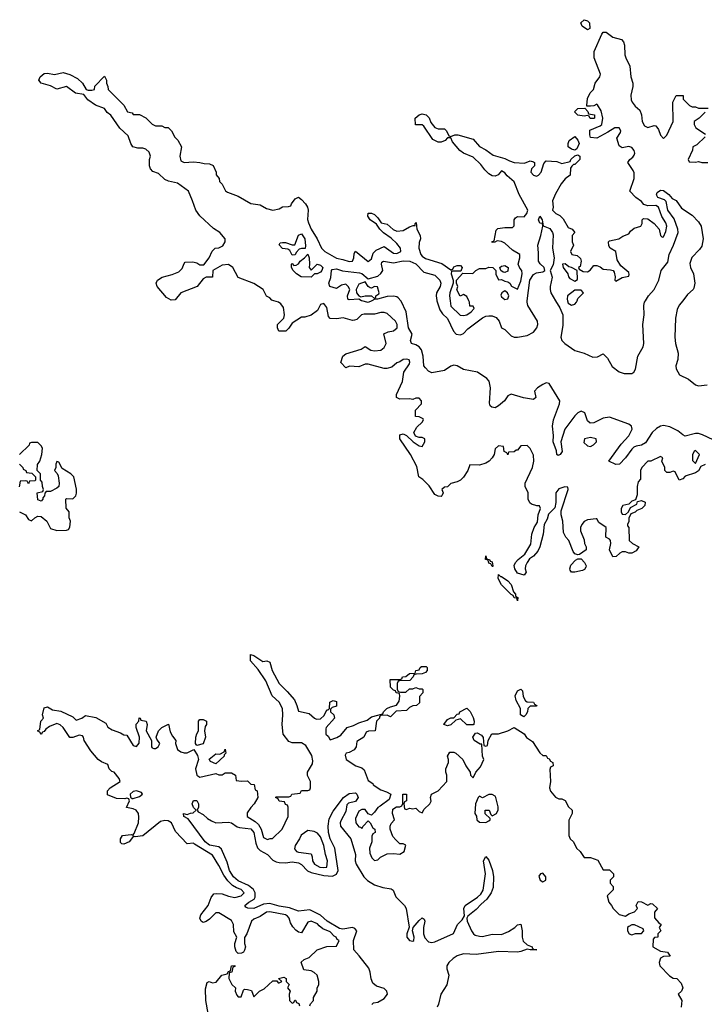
# Model space of a CAD drawing. Header units: inches. Extents: x 2601469 to 2753575, y 449403 to 582909.
# Tile 116 of 256: x 2672575 to 2676886, y 475567 to 481770. Entities that reach past the tile are written whole.
import ezdxf

# ---------------------------------------------------------------- set-up
doc = ezdxf.new("R2010")
doc.units = ezdxf.units.IN
doc.header["$MEASUREMENT"] = 0
doc.layers.add('C6477', color=7, linetype='Continuous')
doc.layers.add('C6478', color=7, linetype='Continuous')

msp = doc.modelspace()

# ---------------------------------------------------------------- linework, layer by layer
at = {"layer": 'C6477', "color": 4}
for points, elevation in [([(2676891, 478969), (2676864.7, 478955.3), (2676850, 478928.7), (2676830, 478915.3), (2676766, 478894), (2676750, 478878), (2676728.7, 478868.7), (2676702, 478922), (2676690, 478926), (2676670, 478918), (2676650, 478918), (2676643.1, 478923.1), (2676638, 478930), (2676638, 478950), (2676618, 478990), (2676626, 479010), (2676610, 479018), (2676550, 478988), (2676530, 478988), (2676492, 478950), (2676484.7, 478930), (2676483.6, 478876.4), (2676470, 478858), (2676462.8, 478830), (2676463.6, 478776.4), (2676454, 478746), (2676430, 478738), (2676410, 478718), (2676374, 478710), (2676362, 478690), (2676362, 478670), (2676370, 478654), (2676390, 478652), (2676408, 478670), (2676422, 478698), (2676462, 478718), (2676466, 478734), (2676490, 478742), (2676514, 478730), (2676512, 478710), (2676492, 478690), (2676461, 478679), (2676450, 478668), (2676423.6, 478656.4), (2676411.3, 478630), (2676411, 478609), (2676402, 478590), (2676402, 478582), (2676412, 478570), (2676414, 478490), (2676434, 478470), (2676474, 478450), (2676456.9, 478423.1), (2676430, 478408.7), (2676410, 478408.7), (2676390, 478418), (2676370, 478418), (2676354, 478410), (2676331.6, 478388.4), (2676310, 478386), (2676288.7, 478430), (2676298, 478470), (2676295.3, 478490), (2676290, 478498), (2676266, 478510), (2676268, 478570), (2676223.1, 478603.1), (2676210, 478626), (2676206, 478626), (2676150, 478619), (2676130, 478608.7), (2676116, 478590), (2676106.8, 478570), (2676106.8, 478550), (2676130, 478494), (2676131, 478471), (2676142, 478450), (2676142, 478430), (2676099.6, 478400.4), (2676090, 478398), (2676070, 478406), (2676060.4, 478420.4), (2676034, 478490), (2676014, 478510), (2676000.2, 478540.2), (2675995.1, 478610), (2675985.2, 478650), (2675984, 478676), (2676028, 478810), (2676026, 478826), (2676008, 478828), (2675970, 478814), (2675950.8, 478790), (2675951, 478729), (2675944, 478696), (2675905.2, 478654.8), (2675897.1, 478622.9), (2675878.8, 478590), (2675870.7, 478530), (2675850.6, 478450), (2675838, 478422), (2675810.4, 478389.6), (2675785.8, 478374.2), (2675770.8, 478350), (2675761, 478330), (2675758, 478310), (2675764.7, 478290), (2675752, 478270), (2675710, 478283.7), (2675692.7, 478310), (2675690, 478332), (2675697.2, 478350), (2675713.2, 478370), (2675756.6, 478403.4), (2675794.7, 478465.3), (2675799.3, 478530), (2675815.1, 478570), (2675835.5, 478604.5), (2675839.3, 478650), (2675854, 478690), (2675848, 478708), (2675832, 478708), (2675798, 478718), (2675787.3, 478727.3), (2675778, 478750), (2675778, 478790), (2675758, 478830), (2675758, 478850), (2675804, 478950), (2675813.2, 478990), (2675810, 479026), (2675790, 479068), (2675770, 479088), (2675730, 479086), (2675710, 479058), (2675702, 479058), (2675690, 479048.7), (2675654, 479046), (2675650, 479028.7), (2675642, 479042), (2675626, 479050), (2675622, 479082), (2675590, 479086), (2675570, 479066), (2675562, 479030), (2675551.3, 479010), (2675531.3, 478990), (2675510, 478977.2), (2675470, 478964), (2675410, 478966), (2675398, 478930), (2675370.9, 478889.1), (2675351.1, 478868.9), (2675330, 478858), (2675290, 478848), (2675270, 478828), (2675250, 478826), (2675234, 478810), (2675242, 478790), (2675234, 478770), (2675230, 478766), (2675210, 478768), (2675190, 478778), (2675153.2, 478833.2), (2675114, 478874), (2675088, 478890), (2675076, 478956), (2675035.3, 479030), (2674969.2, 479130), (2674970, 479154), (2674990, 479162), (2675011, 479151), (2675052, 479110), (2675090, 479084.7), (2675110, 479082), (2675126, 479110), (2675126, 479130), (2675110, 479138), (2675090, 479138), (2675067.3, 479147.3), (2675058, 479170), (2675076.4, 479203.6), (2675110, 479234), (2675118, 479250), (2675115.3, 479255.3), (2675090, 479268), (2675068, 479270), (2675068, 479310), (2675106, 479350), (2675106, 479370), (2675090, 479386), (2675070, 479386), (2675050, 479378), (2675030, 479382), (2674970, 479379), (2674948.7, 479390), (2674949, 479410), (2674986, 479490), (2674993.2, 479550), (2675030, 479602), (2675032.7, 479612.7), (2675028.4, 479628.4), (2675010, 479632.3), (2674990, 479628.7), (2674970, 479614), (2674950, 479608.7), (2674918, 479582), (2674887.1, 479572.9), (2674870, 479572.7), (2674770, 479600.9), (2674750, 479599.3), (2674710, 479584), (2674651.6, 479588.4), (2674630, 479578), (2674598, 479610), (2674610, 479651.3), (2674630, 479664.7), (2674724.7, 479695.3), (2674750, 479712), (2674787.3, 479687.3), (2674810, 479684), (2674850, 479687.7), (2674870, 479706), (2674882.7, 479730), (2674869.1, 479790.9), (2674896.5, 479803.5), (2674930, 479811), (2674952, 479830), (2674952, 479850), (2674941.2, 479870), (2674890, 479919.3), (2674870, 479926), (2674850, 479926), (2674810, 479914.5), (2674744.1, 479915.9), (2674728.4, 479911.6), (2674697.5, 479882.5), (2674683.5, 479876.5), (2674670, 479876), (2674612.1, 479892.1), (2674570, 479886), (2674530, 479888), (2674520.2, 479900.2), (2674510, 479958), (2674490, 479982), (2674470, 479975.3), (2674450, 479938), (2674411, 479909), (2674370, 479895.3), (2674350, 479895.3), (2674290, 479858), (2674270, 479826), (2674251.6, 479808.4), (2674208, 479808), (2674198, 479830), (2674198, 479850), (2674238, 479890), (2674242, 479910), (2674236.4, 479956.4), (2674220.4, 479980.4), (2674206, 479990), (2674176, 480000)], 8), ([(2674792.6, 480000), (2674770, 479989.6), (2674730, 479999), (2674728, 480000)], 4), ([(2676942.8, 479122.8), (2676875.8, 479155.8), (2676850, 479163.5), (2676830, 479162.7), (2676766.6, 479146.6), (2676750, 479154), (2676719.8, 479179.8), (2676670, 479206.2), (2676630, 479214.5), (2676610, 479209.7), (2676584.8, 479195.2), (2676557.6, 479170), (2676515.8, 479104.2), (2676490, 479089.6), (2676456.3, 479083.7), (2676443.4, 479076.6), (2676430, 479065.2), (2676390, 479009), (2676351.3, 478970), (2676328.7, 478968.7), (2676286, 478990), (2676362.9, 479097.1), (2676411.7, 479148.3), (2676431.6, 479190), (2676427.3, 479210), (2676410, 479221.1), (2676290, 479265.3), (2676250, 479259.7), (2676190, 479231.5), (2676167.9, 479227.9), (2676150, 479244), (2676133.5, 479293.5), (2676110, 479304.5), (2676090, 479294), (2676070, 479274.5), (2676008.4, 479190), (2675982.8, 479110), (2675990.5, 479049.5), (2675978, 479030), (2675965.2, 479025.2), (2675958, 479030), (2675954.6, 479054.6), (2675934, 479110), (2675937.2, 479150), (2675929.4, 479210), (2675936.2, 479250), (2675973.6, 479350), (2675975.6, 479370), (2675910, 479479.3), (2675890, 479482), (2675868.8, 479471.2), (2675836, 479450), (2675816, 479430), (2675826, 479390), (2675810, 479377.2), (2675748.3, 479388.3), (2675670, 479411.5), (2675650, 479400.9), (2675627.3, 479370), (2675590, 479337.2), (2675570, 479324), (2675548.4, 479328.4), (2675538, 479338), (2675534.6, 479354.6), (2675539.7, 479450), (2675532.3, 479492.3), (2675517.2, 479510), (2675457.2, 479550), (2675370, 479567.3), (2675330, 479589.6), (2675310, 479594.5), (2675290, 479587.3), (2675250, 479560.5), (2675170, 479546), (2675150, 479556), (2675130, 479576), (2675120.7, 479590), (2675116.2, 479650), (2675104.5, 479690), (2675090, 479709.3), (2675070, 479722.7), (2675042, 479730), (2675037.2, 479750), (2675046, 479790), (2675024.2, 479830), (2675009.5, 479929.5), (2674977.5, 479997.5), (2674975.2, 480000)], 4), ([(2675202.2, 480000), (2675221.5, 479941.5), (2675238, 479918), (2675270, 479887.7), (2675307.7, 479807.7), (2675324.7, 479790), (2675350, 479784), (2675370, 479793.4), (2675397, 479823), (2675490, 479892), (2675510, 479902), (2675530, 479905.3), (2675550, 479904.4), (2675575.1, 479895.1), (2675594, 479870), (2675608.5, 479828.5), (2675630, 479818), (2675670, 479778), (2675690, 479770.5), (2675709.5, 479770.5), (2675770, 479781.6), (2675810, 479801.6), (2675831.9, 479828.1), (2675838.9, 479850), (2675836.3, 479870), (2675775.6, 479970), (2675769.8, 479989.8), (2675771.1, 480000)], 4), ([(2675286.1, 480000), (2675290, 479964.7), (2675348.1, 479908.1), (2675370, 479907.3), (2675390, 479911.3), (2675418, 479930), (2675438, 479950), (2675430, 479966), (2675410, 479966), (2675408, 479990), (2675403, 480000)], 8), ([(2675949.5, 480000), (2675975.5, 479955.5), (2675994.9, 479910), (2675996, 479844), (2675983.1, 479770), (2675988.2, 479750), (2676007.7, 479730), (2676070, 479686.7), (2676130.2, 479670.2), (2676185.1, 479645.1), (2676212.9, 479647.1), (2676250, 479664.7), (2676277.1, 479637.1), (2676305.5, 479585.5), (2676350, 479552.2), (2676380.6, 479540.6), (2676430, 479542), (2676442, 479550), (2676452.2, 479567.8), (2676468.2, 479650), (2676500.5, 479710), (2676506.3, 479730), (2676499.8, 479850), (2676506.9, 479910), (2676504.7, 479970), (2676509.6, 479990), (2676516, 480000)], 4), ([(2676025.6, 480000), (2676030, 479984.7), (2676050, 479971.3), (2676070, 479978), (2676082, 479990), (2676085.3, 480000)], 8), ([(2676750.7, 480000), (2676728.4, 479971.6), (2676715.6, 479944.4), (2676704.6, 479890), (2676701.3, 479770), (2676705.7, 479730), (2676722.3, 479670), (2676718.9, 479630), (2676706, 479590), (2676708.2, 479570), (2676730, 479533.4), (2676786.6, 479506.6), (2676830, 479470.4), (2676850, 479463.6), (2676905.2, 479470)], 4), ([(2672574, 478670), (2672611.1, 478651.1), (2672630, 478622), (2672650, 478612), (2672670, 478632), (2672690, 478642), (2672710, 478641), (2672746, 478610), (2672770, 478564.7), (2672810, 478552), (2672870, 478554), (2672882, 478558), (2672890, 478574), (2672895.3, 478610), (2672887.3, 478632.7), (2672886, 478670), (2672867.3, 478692.7), (2672866, 478750), (2672870, 478754), (2672910, 478752), (2672928, 478770), (2672933.6, 478786.4), (2672932.9, 478812.9), (2672915.3, 478890), (2672898, 478910), (2672842, 478942), (2672822, 478982), (2672810, 478986), (2672802, 478970), (2672802, 478950), (2672794, 478930), (2672812, 478912), (2672816.9, 478896.9), (2672824.7, 478850), (2672822, 478830), (2672810, 478818), (2672770, 478798), (2672742, 478798), (2672732.7, 478787.3), (2672732, 478770), (2672722, 478758), (2672722, 478750), (2672710, 478738), (2672690, 478746), (2672686, 478790), (2672722, 478798), (2672726, 478810), (2672718, 478830), (2672716.4, 478856.4), (2672706, 478870), (2672706, 478910), (2672686, 478930), (2672687.3, 478967.3), (2672702, 478990), (2672715.3, 479030), (2672718, 479070), (2672710, 479086), (2672690, 479106), (2672650, 479106), (2672638, 479102), (2672634, 479090), (2672574, 479030)], 12), ([(2672574, 478970), (2672594, 478950), (2672598, 478938), (2672614, 478930), (2672618, 478918), (2672652.7, 478912.7), (2672674, 478890), (2672674, 478870), (2672670, 478866), (2672638, 478862), (2672630, 478846), (2672622, 478862), (2672610, 478866), (2672578, 478862), (2672572.7, 478827.3)], 12), ([(2674402, 475558), (2674406, 475570), (2674426, 475590), (2674426, 475610), (2674448, 475650), (2674448, 475670), (2674458, 475690), (2674458, 475710), (2674448, 475750), (2674430, 475768), (2674410, 475778), (2674364.7, 475784.7), (2674348.4, 475831.6), (2674366, 475850), (2674399, 475861), (2674449, 475911), (2674510, 475932), (2674570, 475934), (2674586, 475970), (2674575.3, 475975.3), (2674568, 475990), (2674555.5, 475995.5), (2674530, 476022.7), (2674483.3, 476043.3), (2674460.5, 476060.5), (2674450, 476074.5), (2674410, 476091.6), (2674390, 476084), (2674350, 476018), (2674330, 476022), (2674313.6, 476033.6), (2674296, 476056), (2674281.2, 476081.2), (2674272.7, 476110), (2674261.5, 476121.5), (2674248.7, 476130), (2674150, 476149.4), (2674130, 476146.6), (2674090, 476120.9), (2674050, 476104), (2674036, 476090), (2674006, 476010), (2673991.6, 475988.4), (2673991.3, 475950), (2673998, 475930), (2673991.6, 475908.4), (2673984.7, 475895.3), (2673971.6, 475888.4), (2673950, 475888), (2673939, 475899), (2673929.3, 475929.3), (2673929, 475950), (2673942, 475990), (2673924.1, 476024.1), (2673920.9, 476070), (2673910, 476095.1), (2673830, 476143.7), (2673810, 476142.7), (2673770, 476104), (2673750, 476089), (2673730, 476082), (2673718, 476090), (2673708.7, 476110), (2673715.3, 476130), (2673762.7, 476190), (2673780.5, 476239.5), (2673798, 476262), (2673814, 476266), (2673850, 476263.8), (2673890, 476248.2), (2673930, 476239.1), (2673969, 476250), (2673989.2, 476270), (2673969, 476290), (2673940.1, 476300.1), (2673915.8, 476315.8), (2673884.9, 476344.9), (2673860.3, 476380.3), (2673830, 476441.2), (2673790, 476506), (2673675.1, 476575.1), (2673670, 476582), (2673630, 476578), (2673556.2, 476656.2), (2673532, 476710), (2673510, 476722), (2673490, 476724.5), (2673461.7, 476718.3), (2673350, 476629.3), (2673303.1, 476623.1), (2673292.7, 476627.3), (2673264.7, 476590), (2673230, 476575.3), (2673218, 476578), (2673210, 476586), (2673209.2, 476610), (2673222, 476630), (2673276.9, 476636.9), (2673287.3, 476632.7), (2673296.4, 476643.6), (2673322.7, 476710), (2673325.6, 476745.6), (2673324, 476770), (2673309.3, 476789.3), (2673290, 476799), (2673247.3, 476807.3), (2673266, 476850), (2673262, 476862), (2673250, 476866), (2673238, 476862), (2673184.7, 476864.7), (2673127.3, 476887.3), (2673127.3, 476912.7), (2673146, 476930), (2673208, 476970), (2673202, 476990), (2673170, 477028.7), (2673154.6, 477034.6), (2673138, 477050), (2673130, 477078), (2673090, 477094), (2673070, 477108.7), (2673023.6, 477163.6), (2672982, 477230), (2672978, 477250), (2672970, 477258), (2672950, 477262), (2672910, 477248.7), (2672890, 477248.7), (2672848.7, 477310), (2672830, 477328.7), (2672810, 477335.3), (2672762, 477318), (2672739.6, 477300.4), (2672730, 477286), (2672718, 477282), (2672710, 477266), (2672702, 477282), (2672688, 477290), (2672702, 477298), (2672708.4, 477351.6), (2672726, 477370), (2672718, 477390), (2672730, 477434), (2672750, 477442), (2672781.4, 477421.4), (2672833.4, 477413.4), (2672910, 477378), (2672930, 477358), (2672966, 477370), (2672990, 477386), (2673054, 477374), (2673118, 477338), (2673130, 477314), (2673156.9, 477296.9), (2673210, 477278), (2673230, 477264.7), (2673250, 477262), (2673290, 477198), (2673310, 477192), (2673328.4, 477211.6), (2673328.7, 477250), (2673308.7, 477310), (2673308.9, 477331.1), (2673326, 477350), (2673327.3, 477372.7), (2673334, 477370), (2673338, 477358), (2673371.3, 477350), (2673378, 477330), (2673371.3, 477290), (2673404.7, 477230), (2673404.7, 477190), (2673410, 477182), (2673419.6, 477179.6), (2673430, 477178), (2673448, 477190), (2673458, 477210), (2673438, 477238), (2673435.3, 477250), (2673448.7, 477290), (2673470, 477312), (2673511.3, 477331.3), (2673523.5, 477283.5), (2673536.9, 477256.9), (2673558, 477230), (2673556, 477210), (2673570, 477172), (2673590, 477158), (2673610, 477151.3), (2673630, 477152), (2673672, 477172), (2673694.4, 477134.4), (2673701, 477110), (2673682.8, 477050), (2673691.3, 477010), (2673710, 476998.8), (2673810, 477022), (2673830, 477012), (2673850, 477012), (2673870, 477024.7), (2673910, 477024.7), (2673934, 477010), (2673938, 476978), (2673972.7, 476972.7), (2674010, 476974), (2674030, 476954), (2674052.7, 476952.7), (2674058, 476918), (2674071.6, 476911.6), (2674074, 476870), (2674052, 476830), (2674030, 476808), (2674007.1, 476772.9), (2674006.8, 476750), (2674058.5, 476718.6), (2674079.9, 476699.9), (2674096.3, 476670), (2674110, 476618), (2674135.3, 476604.7), (2674152, 476612), (2674168, 476612), (2674228, 476670), (2674266, 476750), (2674266, 476810), (2674262, 476822), (2674250, 476826), (2674242, 476842), (2674210, 476846), (2674202, 476862), (2674186, 476870), (2674190, 476874), (2674270, 476874), (2674282, 476878), (2674288.4, 476891.6), (2674342, 476898), (2674350, 476914), (2674390, 476914), (2674402, 476918), (2674406, 476930), (2674406, 476970), (2674388.4, 477008.4), (2674388, 477030), (2674418.9, 477081.1), (2674422, 477102), (2674414.2, 477134.2), (2674377.2, 477197.2), (2674350, 477214), (2674290, 477215.3), (2674270, 477222), (2674235.3, 477270), (2674229, 477330), (2674232.7, 477390), (2674229.4, 477430), (2674209.3, 477470), (2674166, 477510), (2674125.8, 477605.8), (2674076, 477676), (2674029.2, 477730), (2674028.9, 477771.1), (2674050, 477764.7), (2674106.8, 477726.8), (2674131, 477731), (2674150, 477722), (2674166, 477670), (2674208.2, 477588.2), (2674258.8, 477538.8), (2674304.9, 477484.9), (2674321, 477450), (2674330, 477414), (2674398.8, 477398.8), (2674432, 477370), (2674444.5, 477364.5), (2674470, 477366), (2674492.5, 477387.5), (2674510, 477422), (2674518, 477422), (2674526, 477430), (2674528.7, 477471.3), (2674550, 477482), (2674570, 477474), (2674570, 477446), (2674542, 477438), (2674532.7, 477427.3), (2674532, 477410), (2674554, 477390), (2674558, 477370), (2674504.7, 477310), (2674503.6, 477303.6), (2674502, 477270), (2674516.9, 477256.9), (2674530, 477234), (2674572.9, 477247.1), (2674598, 477262), (2674638, 477310), (2674677.2, 477322.8), (2674710, 477341), (2674763.1, 477356.9), (2674790, 477378), (2674862, 477398), (2674866, 477410), (2674888, 477430), (2674910, 477442), (2674949, 477451), (2674964, 477476), (2674968.4, 477508.4), (2674966, 477526), (2674946, 477530), (2674942, 477542), (2674930, 477546), (2674910, 477566), (2674907.3, 477612.7), (2674970, 477614), (2674982, 477618), (2674986, 477630), (2675007.3, 477632.7), (2675030, 477652), (2675066, 477654), (2675068.9, 477671.1), (2675090, 477674), (2675098, 477690), (2675105.6, 477694.4), (2675135.3, 477695.3), (2675142, 477690), (2675142, 477670), (2675130, 477658), (2675110, 477648.7), (2675072.7, 477647.3), (2675058, 477642), (2675054, 477630), (2675032.7, 477607.3), (2674970, 477606), (2674958, 477602), (2674952.7, 477587.3), (2674952.7, 477552.7), (2674958, 477538), (2674972.7, 477532.7), (2675007.3, 477532.7), (2675030, 477554), (2675050, 477554), (2675070, 477562), (2675090, 477554), (2675110, 477554), (2675114, 477550), (2675114, 477530), (2675092.7, 477507.3), (2675092.7, 477467.3), (2675074, 477450), (2675050, 477448), (2675030, 477438), (2675010, 477418), (2674946, 477414), (2674910, 477378), (2674890, 477388), (2674850, 477386), (2674842, 477378), (2674842, 477370), (2674822, 477350), (2674814, 477290), (2674772.7, 477287.3), (2674758, 477282), (2674742, 477250), (2674698, 477222), (2674694.8, 477190), (2674681, 477170), (2674650, 477153.2), (2674631, 477149), (2674624, 477136), (2674631, 477110), (2674691.3, 477070), (2674730, 477056), (2674744, 477044), (2674770, 476978), (2674798, 476958), (2674802, 476950), (2674850, 476918), (2674885.4, 476905.4), (2674912, 476890), (2674902, 476858), (2674845.4, 476814.6), (2674830, 476808), (2674810, 476778), (2674790, 476758), (2674770, 476766), (2674750, 476795.3), (2674730, 476795.1), (2674710, 476784), (2674690, 476738), (2674691, 476710), (2674710, 476684.7), (2674722, 476682), (2674730, 476674), (2674738, 476690), (2674770, 476722), (2674782, 476710), (2674798, 476678), (2674812, 476670), (2674814, 476650), (2674798, 476642), (2674792.7, 476627.3), (2674792, 476590), (2674778, 476550), (2674779.6, 476519.6), (2674792, 476490), (2674810, 476472), (2674830, 476478), (2674846.3, 476493.7), (2674890, 476516), (2674930, 476518), (2674970, 476512), (2674995.3, 476530), (2675006, 476570), (2674990, 476578), (2674970, 476578), (2674943.1, 476603.1), (2674924.7, 476624.7), (2674908, 476670), (2674908, 476690), (2674914.6, 476705.4), (2674935.3, 476730), (2674922, 476770), (2674924, 476796), (2674948.9, 476811.1), (2674968, 476812), (2674982, 476818), (2674987.3, 476832.7), (2674988, 476890), (2675010, 476892), (2675011.6, 476848.4), (2674998, 476842), (2674994, 476830), (2674998, 476798), (2675010, 476794), (2675030, 476802), (2675050, 476798), (2675070, 476802), (2675090, 476782), (2675110, 476774), (2675123.1, 476796.9), (2675158, 476830), (2675166, 476846), (2675162, 476870), (2675168.7, 476891.3), (2675210, 476912), (2675266, 476970), (2675266, 477010), (2675258, 477030), (2675258, 477050), (2675275.3, 477090), (2675275.3, 477110), (2675268.9, 477131.1), (2675284, 477156), (2675310, 477156), (2675322, 477150), (2675364.7, 477110), (2675384.7, 477070), (2675412, 477030), (2675414, 477010), (2675430, 476994), (2675448, 477030), (2675477.2, 477062.8), (2675498, 477110), (2675489, 477130), (2675486, 477206), (2675474, 477206), (2675438, 477230), (2675428.7, 477250), (2675444.7, 477275.3), (2675456.9, 477276.9), (2675483.6, 477263.6), (2675492.7, 477247.3), (2675498, 477198), (2675510, 477194), (2675522, 477198), (2675526, 477230), (2675548.4, 477271.6), (2675590, 477271.3), (2675649.1, 477290.9), (2675690, 477312), (2675751.3, 477271.3), (2675767.1, 477247.1), (2675803.6, 477223.6), (2675850, 477152), (2675870, 477134), (2675890, 477134), (2675898, 477118), (2675910, 477114), (2675918, 477098), (2675932, 477090), (2675934, 477070), (2675918, 477062), (2675912.7, 477047.3), (2675918, 476970), (2675912, 476930), (2675918, 476910), (2675950, 476872), (2675970, 476862), (2675990, 476862), (2676011.1, 476851.1), (2676031.1, 476811.1), (2676054, 476790), (2676054, 476770), (2676032.7, 476727.3), (2676034, 476630), (2676042, 476610), (2676062, 476590), (2676082, 476550), (2676104.7, 476530), (2676130, 476492), (2676170, 476492), (2676216, 476476), (2676250, 476414), (2676290, 476414), (2676314, 476390), (2676314, 476370), (2676294, 476350), (2676294, 476330), (2676312, 476310), (2676311.6, 476288.4), (2676274, 476250), (2676284.7, 476210), (2676302, 476190), (2676312, 476170), (2676350, 476132), (2676390, 476122), (2676410, 476138), (2676446, 476150), (2676466, 476170), (2676458, 476190), (2676470, 476214), (2676490, 476212), (2676530, 476192), (2676550, 476202), (2676559.6, 476199.6), (2676592, 476170), (2676572.7, 476147.3), (2676572.7, 476112.7), (2676599.6, 476079.6), (2676614, 476070), (2676602, 476050), (2676612, 476030), (2676594, 476010), (2676594, 475990), (2676572.7, 475987.3), (2676563.6, 475976.4), (2676562, 475930), (2676610, 475902), (2676655.3, 475895.3), (2676672, 475870), (2676630, 475868.7), (2676610, 475858), (2676601, 475830), (2676606, 475810), (2676666.8, 475746.8), (2676690, 475732), (2676714, 475730), (2676739.6, 475699.6), (2676752, 475670), (2676742, 475650), (2676722, 475630), (2676744.7, 475590), (2676741, 475550)], 8), ([(2674793.2, 475566.8), (2674803.7, 475576.3), (2674830, 475580.5), (2674870, 475603.1), (2674891.3, 475630), (2674887.8, 475650), (2674870, 475666.3), (2674821.2, 475681.2), (2674799.3, 475699.3), (2674787.9, 475727.9), (2674782.4, 475770), (2674774, 475794), (2674713.4, 475873.4), (2674678.4, 475910), (2674677.3, 475970), (2674697.2, 476030), (2674684.8, 476044.8), (2674670, 476051.6), (2674610, 476041), (2674590, 476044.7), (2674511.8, 476090), (2674470, 476129.6), (2674401.5, 476161.4), (2674330, 476154.3), (2674274.9, 476174.9), (2674210, 476185.6), (2674150, 476201.5), (2674110, 476197.4), (2674050, 476169.7), (2674012.3, 476172.3), (2673999, 476179), (2673993.2, 476190), (2674017.2, 476210), (2674051.3, 476228.7), (2674057.7, 476242.3), (2674057.4, 476270), (2674046.6, 476290), (2674015.1, 476315.1), (2673950, 476344.5), (2673921.1, 476370), (2673895.6, 476410), (2673881.5, 476461.5), (2673845.1, 476545.1), (2673830, 476558.4), (2673770, 476569.7), (2673743, 476590), (2673636.5, 476736.5), (2673608.7, 476750), (2673606, 476770), (2673630, 476762), (2673650, 476772), (2673667.3, 476772.7), (2673686, 476790), (2673670, 476806), (2673662, 476830), (2673670, 476851), (2673690.5, 476850.5), (2673702, 476830), (2673702, 476810), (2673692, 476790), (2673699.6, 476779.6), (2673730, 476762), (2673756.9, 476736.9), (2673783.6, 476723.6), (2673811.3, 476711.3), (2673890, 476714), (2673910, 476710.7), (2673945.2, 476685.2), (2673959.9, 476679.9), (2674031.8, 476671.8), (2674050.2, 476650), (2674061.2, 476581.2), (2674072.3, 476552.3), (2674090, 476535.3), (2674134.9, 476510), (2674170, 476475.5), (2674190, 476464.9), (2674210, 476460.7), (2674250, 476458.8), (2674290, 476464.9), (2674330, 476457.6), (2674350, 476447.7), (2674388.1, 476408.1), (2674410, 476396.5), (2674490, 476378.2), (2674546, 476374), (2674570, 476386), (2674579.8, 476410), (2674559.7, 476550), (2674529.8, 476610), (2674519.7, 476650), (2674518.7, 476690), (2674524.7, 476735.3), (2674550, 476784.7), (2674615.3, 476870), (2674650, 476894.8), (2674690, 476898.8), (2674698.8, 476890), (2674707.3, 476870), (2674690, 476845.1), (2674646.4, 476833.6), (2674635.3, 476824.7), (2674630, 476782), (2674596.7, 476723.3), (2674593, 476710), (2674595.5, 476690), (2674659.5, 476610), (2674690, 476511.3), (2674688.7, 476470), (2674693.7, 476450), (2674741.3, 476370), (2674766.2, 476346.2), (2674810, 476320.3), (2674863, 476303), (2674914.4, 476294.4), (2674927.1, 476287.1), (2674943.5, 476243.5), (2674997.6, 476190), (2675008.4, 476170), (2675027.5, 476052.5), (2675014, 476010), (2675014, 475990), (2675030, 475968), (2675050, 475964.9), (2675057.2, 475970), (2675059.5, 475990), (2675048, 476030), (2675052.3, 476050), (2675090, 476095.5), (2675110, 476110.8), (2675122.8, 476102.8), (2675127.3, 476090), (2675118.7, 476050), (2675118.7, 476010), (2675126.7, 475986.7), (2675150, 475961.3), (2675170, 475955.6), (2675190, 475961.3), (2675307.2, 476012.8), (2675331.2, 476068.8), (2675361.5, 476098.5), (2675376.4, 476123.6), (2675372.3, 476170), (2675380.9, 476190), (2675457.7, 476242.3), (2675478.6, 476261.4), (2675493.8, 476286.2), (2675507.8, 476390), (2675496, 476470), (2675510, 476498), (2675530, 476476), (2675552.7, 476410), (2675559.3, 476370), (2675556.1, 476303.9), (2675544, 476270), (2675517.3, 476230), (2675481.1, 476198.9), (2675450, 476164.5), (2675396.8, 476123.2), (2675390.7, 476110), (2675394, 476090), (2675420.5, 476030), (2675433, 476010), (2675443, 476003), (2675470, 475995.6), (2675490, 475994.3), (2675550, 476008.8), (2675610, 476006.7), (2675654.2, 476025.8), (2675693.2, 476050), (2675710, 476066.8), (2675730, 476071.3), (2675739.3, 476030), (2675738.4, 475990), (2675744.9, 475964.9), (2675770, 475941), (2675802, 475930), (2675802, 475922), (2675812, 475912), (2675832, 475910), (2675790.7, 475909.3), (2675770, 475915.3), (2675730, 475898.7), (2675710, 475896.3), (2675590, 475900.4), (2675450, 475881.7), (2675370, 475885.7), (2675330, 475872.2), (2675303.8, 475856.2), (2675277, 475830), (2675265.7, 475810), (2675265.7, 475790), (2675277, 475750), (2675264, 475690), (2675227.4, 475630), (2675212.7, 475567.3), (2675203.1, 475550)], 4), ([(2673761.2, 475510), (2673748.4, 475591.6), (2673745.2, 475665.2), (2673755.3, 475704.7), (2673768.9, 475711.1), (2673790, 475702.8), (2673813.2, 475706.8), (2673848, 475750), (2673882, 475758), (2673890, 475774), (2673902, 475778), (2673908, 475810), (2673930, 475812), (2673930, 475806), (2673918, 475802), (2673912, 475770), (2673894, 475766), (2673891.3, 475730), (2673911, 475691), (2673934, 475670), (2673932, 475650), (2673943.6, 475623.6), (2673950, 475614), (2673970, 475614), (2673984, 475656), (2673990, 475662), (2674010, 475661), (2674034.4, 475654.4), (2674050, 475614), (2674086, 475650), (2674114.6, 475665.4), (2674170, 475714), (2674194, 475714), (2674202, 475702), (2674210, 475702), (2674226, 475710), (2674206, 475730), (2674238, 475738), (2674254, 475730), (2674254, 475710), (2674271.1, 475691.1), (2674262, 475670), (2674278, 475650), (2674272, 475630), (2674274, 475590), (2674290, 475574), (2674302, 475578), (2674307.3, 475592.7), (2674312.7, 475592.7), (2674318, 475578), (2674332.7, 475572.7), (2674338, 475558)], 8)]:
    msp.add_lwpolyline(points, dxfattribs=dict(at, elevation=elevation))
at = {"layer": 'C6477', "color": 4, "elevation": 8}
for points in [[(2676170, 479137.2), (2676132, 479130), (2676127.3, 479107.3), (2676150, 479084.7), (2676170, 479082), (2676188.9, 479091.1), (2676208, 479110), (2676206, 479130)], [(2676830, 479055.3), (2676822, 479050), (2676812, 479030), (2676812.7, 478992.7), (2676830, 478974), (2676855.3, 479030)], [(2675550, 478326), (2675542, 478342), (2675530, 478346), (2675526, 478366), (2675508, 478370), (2675510, 478392), (2675514, 478374), (2675534, 478370), (2675538, 478358), (2675550, 478354), (2675554, 478330), (2675554, 478326)], [(2676050, 478288.7), (2676041.2, 478301.2), (2676039, 478310), (2676045.6, 478334.4), (2676074.6, 478365.4), (2676090, 478374), (2676110, 478374), (2676132, 478350), (2676142, 478330), (2676139.6, 478320.4), (2676132.7, 478307.3), (2676119.6, 478300.4), (2676070, 478288.7)], [(2675602, 478262), (2675610, 478262), (2675650, 478236), (2675670, 478211), (2675684.7, 478164.7), (2675698, 478150), (2675698, 478138), (2675711, 478130), (2675710, 478109.2), (2675706, 478126), (2675690, 478128), (2675682, 478142), (2675670, 478148.7), (2675608.7, 478210), (2675588.7, 478250), (2675590, 478274)], [(2675750, 477378), (2675728, 477390), (2675728, 477430), (2675702, 477482), (2675695.3, 477510), (2675710, 477542), (2675730, 477552), (2675742, 477542), (2675745.4, 477505.4), (2675759.6, 477479.6), (2675770, 477472), (2675811.6, 477471.6), (2675818, 477458), (2675832, 477450), (2675830, 477446), (2675790, 477446), (2675774, 477430), (2675772, 477410), (2675762, 477390)], [(2675390, 477328), (2675350, 477366), (2675322, 477358), (2675290, 477328.7), (2675270, 477322), (2675246, 477330), (2675270, 477362), (2675290, 477371.3), (2675310, 477372), (2675330, 477394), (2675342, 477398), (2675346, 477410), (2675390, 477432), (2675410.9, 477410.9), (2675430, 477374), (2675438, 477350), (2675434, 477330), (2675430, 477328)], [(2673690, 477198), (2673682, 477210), (2673684, 477250), (2673690, 477272), (2673702, 477290), (2673702, 477350), (2673710, 477362), (2673730, 477362), (2673752, 477350), (2673751.3, 477330), (2673743.6, 477316.4), (2673738, 477290), (2673746, 477250), (2673730, 477208.7)], [(2673810, 477082), (2673776.4, 477096.4), (2673769.2, 477110.8), (2673810, 477144.7), (2673836.4, 477143.6), (2673862, 477158), (2673870, 477174), (2673874, 477150), (2673862, 477138), (2673862, 477130)], [(2673310, 476912.7), (2673290, 476908.7), (2673271.3, 476890), (2673272, 476872), (2673283.6, 476863.6), (2673290, 476864.7), (2673330, 476876), (2673348.7, 476890), (2673342, 476902)], [(2675550, 476888.7), (2675530, 476888), (2675490, 476868.7), (2675470, 476878), (2675462, 476870), (2675444.7, 476830), (2675442, 476770), (2675451.6, 476751.6), (2675454, 476730), (2675470, 476714), (2675510, 476712), (2675530, 476722), (2675538, 476730), (2675538, 476738), (2675507.3, 476767.3), (2675506, 476790), (2675531, 476791), (2675542, 476762), (2675550, 476754), (2675578, 476770), (2675588.4, 476791.6), (2675588.4, 476811.6), (2675574, 476870), (2675570, 476878)], [(2674390, 476662), (2674347.5, 476632.5), (2674338, 476610), (2674310, 476568), (2674305.8, 476545.8), (2674318, 476530), (2674330, 476525.5), (2674410, 476514), (2674416.9, 476496.9), (2674418.8, 476470), (2674431, 476450), (2674464.7, 476430), (2674490, 476428.5), (2674510, 476432), (2674513.6, 476470), (2674500.9, 476510), (2674490, 476568), (2674470, 476622), (2674450, 476645.2), (2674430, 476655.3)], [(2675870, 476394), (2675854, 476390), (2675844.7, 476375.3), (2675852, 476350), (2675870, 476338), (2675888, 476350), (2675888, 476370)], [(2676430, 476068), (2676410, 476058), (2676402, 476050), (2676402, 476030), (2676414, 476010), (2676430, 476004.7), (2676452.7, 476012.7), (2676490, 476014), (2676506, 476030), (2676502, 476042), (2676447.3, 476067.3)]]:
    msp.add_lwpolyline(points, close=True, dxfattribs=at)
at = {"layer": 'C6478', "color": 4}
for points, elevation in [([(2676150, 481706.6), (2676118, 481730), (2676109.5, 481750), (2676129.6, 481770.4), (2676150, 481762.8), (2676162.8, 481750), (2676166, 481714)], 8), ([(2676190, 481148), (2676168.4, 481148.4), (2676162, 481162), (2676150, 481166), (2676130, 481162), (2676090, 481169), (2676068, 481190), (2676090, 481211.3), (2676134, 481214), (2676152.7, 481192.7), (2676158, 481178), (2676194, 481170), (2676194, 481150)], 8), ([(2676070, 480948), (2676050, 480954), (2676029.1, 480969.1), (2676028, 480990), (2676035.3, 481010), (2676070, 481034), (2676090, 481012), (2676098.8, 480990), (2676082.8, 480957.2)], 8), ([(2674372, 480328), (2674350, 480329), (2674336, 480324), (2674316.9, 480303.1), (2674310, 480288), (2674290, 480286), (2674277.2, 480317.2), (2674264, 480324), (2674230, 480329.2), (2674209, 480351), (2674215.3, 480364.7), (2674230, 480366.8), (2674250, 480366.8), (2674290, 480351.3), (2674308, 480352), (2674330, 480412), (2674350, 480421), (2674370.5, 480389.5), (2674375.3, 480344.7)], 4), ([(2674410, 480192), (2674449.3, 480230.7), (2674470, 480224.7), (2674484.7, 480210), (2674478.8, 480190), (2674470, 480179), (2674448.4, 480168.4), (2674431.6, 480168.4), (2674410, 480148.7), (2674348, 480150), (2674318, 480170), (2674298, 480190), (2674286, 480210), (2674286, 480230), (2674290, 480234), (2674302, 480222), (2674316.4, 480223.6), (2674330, 480232), (2674342, 480250), (2674368.7, 480270), (2674390, 480294), (2674398, 480270), (2674401, 480230), (2674398, 480210)], 4), ([(2675630, 480178), (2675620.4, 480180.4), (2675606, 480190), (2675598, 480210), (2675610, 480218), (2675630, 480222), (2675651.3, 480210), (2675650, 480186)], 8), ([(2676010, 480233.2), (2675994, 480230), (2675998, 480210), (2676026.8, 480170), (2676032, 480150), (2676039.6, 480139.6), (2676070, 480122), (2676087.3, 480132.7), (2676086, 480190), (2676050, 480208.7), (2676032.5, 480212.5)], 8), ([(2674750, 480118), (2674710, 480104), (2674694, 480070), (2674696, 480050), (2674710, 480031.3), (2674723.6, 480023.6), (2674751.1, 480031.1), (2674790, 480031.3), (2674810, 480014), (2674818, 480022), (2674818, 480030), (2674836.5, 480043.5), (2674839, 480050), (2674828, 480088), (2674810, 480088.7), (2674790, 480079), (2674782, 480082), (2674770, 480088.7)], 4), ([(2675630, 480062), (2675612, 480050), (2675606, 480034), (2675610, 480024.7), (2675630, 480007.3), (2675648.4, 480011.6), (2675655.3, 480030), (2675648, 480050)], 8)]:
    msp.add_lwpolyline(points, close=True, dxfattribs=dict(at, elevation=elevation))
for points, elevation in [([(2675403, 480000), (2675390, 480026), (2675370, 480038), (2675348, 480028), (2675328.4, 480068.4), (2675334, 480090), (2675326, 480110), (2675326, 480130), (2675366, 480174), (2675428.4, 480171.6), (2675448, 480190), (2675470, 480202), (2675510, 480202), (2675528.9, 480211.1), (2675554, 480210), (2675574, 480190), (2675572.7, 480167.3), (2675590, 480132), (2675610, 480134), (2675630, 480122), (2675650, 480118), (2675662, 480110), (2675671.6, 480091.6), (2675710, 480072), (2675730, 480122), (2675739, 480170), (2675738, 480190), (2675724, 480204), (2675713.2, 480230), (2675725.2, 480270), (2675724, 480290), (2675677.6, 480317.6), (2675630, 480362.7), (2675610, 480372.7), (2675582.8, 480377.2), (2675568, 480368), (2675550, 480366), (2675548, 480370), (2675562, 480378), (2675576.5, 480443.5), (2675586, 480454), (2675630, 480462), (2675678.6, 480461.4), (2675689.1, 480470.9), (2675689.5, 480510), (2675697, 480523), (2675710, 480530.7), (2675751.7, 480528.3), (2675769.2, 480550), (2675774, 480570), (2675719.6, 480670), (2675690, 480749.3), (2675645.9, 480785.9), (2675630, 480806), (2675610, 480819), (2675587.9, 480792.1), (2675570, 480784.5), (2675550, 480787.3), (2675530, 480799.6), (2675503.5, 480823.5), (2675478.7, 480858.7), (2675430, 480904.5), (2675369.7, 480929.6), (2675347, 480947), (2675300.2, 481000.2), (2675290, 481026), (2675270, 481026), (2675254, 481010), (2675230, 480998), (2675210, 480998), (2675176.4, 481016.4), (2675120.4, 481100.4), (2675110, 481108), (2675067.3, 481107.3), (2675066, 481150), (2675090, 481172), (2675110, 481178), (2675134, 481170), (2675152.7, 481152.7), (2675163.6, 481123.6), (2675190, 481092), (2675210, 481082), (2675250, 481082), (2675262, 481070), (2675278, 481038), (2675290, 481034), (2675315.3, 481044.7), (2675334.6, 481045.4), (2675430, 481018), (2675470.9, 480970.9), (2675510, 480950.8), (2675556.5, 480916.5), (2675630, 480896.4), (2675660.5, 480880.5), (2675690, 480871.7), (2675753.3, 480866.7), (2675790, 480882), (2675810, 480874.8), (2675816, 480870), (2675816, 480850), (2675798, 480830), (2675794.8, 480810), (2675810, 480791), (2675830, 480784), (2675842, 480790), (2675859, 480810), (2675875.3, 480864.7), (2675890, 480882), (2675956.9, 480876.9), (2675990, 480864.7), (2676042, 480878), (2676046, 480890), (2676070, 480912), (2676090, 480918), (2676102, 480910), (2676102, 480890), (2676070, 480858), (2676062, 480858), (2676051.6, 480848.4), (2676044.7, 480835.3), (2676042, 480790), (2676010, 480768), (2675984.5, 480735.5), (2675950, 480674), (2675930.6, 480630), (2675934, 480590), (2675931, 480570), (2675951.3, 480550), (2675977.3, 480537.3), (2675996.7, 480516.7), (2676030, 480462), (2676054, 480450), (2676072, 480430), (2676054, 480410), (2676054, 480370), (2676062, 480350), (2676044.7, 480310), (2676051.6, 480291.6), (2676084.9, 480284.9), (2676106.8, 480266.8), (2676111.3, 480250), (2676104.7, 480215.3), (2676094, 480210), (2676098, 480198), (2676123.6, 480183.6), (2676150, 480182), (2676168.4, 480191.6), (2676190, 480222), (2676210, 480222), (2676230, 480214), (2676250, 480198), (2676295.3, 480195.3), (2676312, 480190), (2676318.8, 480178.8), (2676324.7, 480150), (2676322, 480130), (2676330, 480122), (2676370, 480146), (2676410, 480154), (2676414, 480166), (2676410, 480178), (2676360.2, 480220.2), (2676338, 480258), (2676328.7, 480310), (2676294, 480330), (2676285.6, 480345.6), (2676282.7, 480370), (2676290, 480377.3), (2676348, 480390), (2676372.7, 480407.3), (2676410, 480421), (2676422, 480438), (2676444, 480456), (2676486, 480470), (2676494, 480486), (2676495.3, 480510), (2676503.2, 480516.8), (2676530, 480516.4), (2676570, 480486), (2676602.3, 480450), (2676610.9, 480410.9), (2676621, 480401), (2676630, 480402.8), (2676643.8, 480436.2), (2676650.9, 480470), (2676644.8, 480490), (2676618.4, 480530), (2676598.5, 480590), (2676580, 480600), (2676530, 480597.2), (2676505.7, 480605.7), (2676490, 480626), (2676455.3, 480650), (2676418, 480690), (2676445.2, 480770), (2676444.7, 480804.7), (2676439.3, 480819.3), (2676405.2, 480870), (2676418, 480890), (2676436.2, 480903.8), (2676444, 480916), (2676448.2, 480930), (2676445.6, 480945.6), (2676430, 480966), (2676410, 480971.8), (2676370, 480962.7), (2676350, 480975.3), (2676335.3, 481024.7), (2676359.3, 481060.7), (2676361.2, 481070), (2676350, 481088.7), (2676322, 481090), (2676279.1, 481060.9), (2676210, 481023.7), (2676170, 481029), (2676164.5, 481044.5), (2676165.6, 481074.4), (2676230, 481101), (2676242, 481110), (2676248, 481150), (2676236.5, 481196.5), (2676214.6, 481234.6), (2676210, 481238), (2676191.6, 481228.4), (2676170, 481226), (2676146, 481226), (2676146, 481230), (2676150, 481274), (2676168, 481310), (2676188, 481330), (2676198, 481370), (2676228.7, 481410), (2676232.9, 481427.1), (2676192.3, 481530), (2676192.3, 481570), (2676240.2, 481679.8), (2676250, 481692), (2676268.9, 481691.1), (2676310, 481661), (2676365.4, 481645.4), (2676378, 481630), (2676384.7, 481610), (2676386, 481550), (2676391.3, 481530), (2676417.3, 481477.3), (2676422.8, 481410), (2676436, 481370), (2676436, 481350), (2676424.5, 481295.5), (2676425.8, 481265.8), (2676431, 481250), (2676450, 481224.7), (2676479.8, 481199.8), (2676491.1, 481171.1), (2676496, 481130), (2676510, 481102), (2676530, 481092), (2676570, 481104.7), (2676582, 481102), (2676598.8, 481078.8), (2676610, 481042), (2676630, 481022), (2676650, 481042), (2676689.2, 481130), (2676689.1, 481250.9), (2676710, 481292), (2676752.7, 481292.7), (2676754, 481270), (2676794, 481230), (2676810, 481222), (2676830, 481222), (2676850, 481214), (2676910, 481214)], 8), ([(2674176, 480000), (2674164, 480004), (2674150, 480018), (2674128.9, 480028.9), (2674108, 480070), (2674050, 480108.7), (2673950, 480146), (2673918, 480210), (2673890, 480228.7), (2673850, 480224), (2673792, 480190), (2673790, 480148), (2673750, 480148), (2673730, 480138), (2673692, 480090), (2673590, 480049.3), (2673554.4, 480005.6), (2673530, 480004.2), (2673500.6, 480020.6), (2673441.2, 480090), (2673434, 480110), (2673444, 480130), (2673471.9, 480148.1), (2673535.5, 480164.5), (2673578, 480182), (2673598, 480202), (2673610, 480234), (2673618, 480242), (2673665.4, 480245.4), (2673690, 480238), (2673710, 480226), (2673734, 480226), (2673768, 480270), (2673787.3, 480312.7), (2673806, 480330), (2673830, 480332), (2673854.6, 480345.4), (2673868.7, 480370), (2673868.7, 480390), (2673835.3, 480430), (2673794.8, 480454.8), (2673710, 480535.3), (2673684, 480570), (2673664, 480630), (2673637.2, 480690), (2673570, 480741.2), (2673512.7, 480752.7), (2673490, 480764), (2673450, 480802), (2673414.6, 480814.6), (2673398, 480830), (2673393.2, 480850), (2673393.2, 480890), (2673399, 480910), (2673390, 480935.3), (2673370, 480954), (2673350, 480962), (2673320.2, 480960.2), (2673288, 480970), (2673275.3, 480990), (2673258.6, 481038.6), (2673206.6, 481086.6), (2673150, 481168.7), (2673126.6, 481186.6), (2673108.7, 481210), (2673051.9, 481231.9), (2673004.5, 481264.5), (2672979, 481299), (2672927.3, 481307.3), (2672870, 481348.7), (2672810, 481332.7), (2672770, 481352.7), (2672709.5, 481369.5), (2672695.3, 481390), (2672704, 481410), (2672730, 481430.6), (2672750, 481434), (2672794, 481426), (2672850, 481438), (2672890, 481424.7), (2672939.8, 481399.8), (2672971, 481371), (2672994, 481330), (2673005.4, 481325.4), (2673030, 481326), (2673046, 481330), (2673048.9, 481351.1), (2673110, 481414), (2673122, 481390), (2673122, 481370), (2673131.3, 481350), (2673132, 481330), (2673231.1, 481231.1), (2673254, 481190), (2673283.6, 481183.6), (2673290, 481174), (2673330, 481174), (2673370, 481152), (2673410, 481112), (2673430, 481102), (2673470, 481102), (2673490, 481092), (2673510, 481092), (2673532, 481070), (2673552, 481030), (2673570.9, 481010.9), (2673594, 480970), (2673584.4, 480910), (2673590, 480881), (2673610, 480870.5), (2673670, 480874), (2673709.1, 480870.9), (2673736.4, 480863.6), (2673770, 480862), (2673792.7, 480852.7), (2673812, 480810), (2673812.7, 480792.7), (2673832, 480770), (2673834, 480750), (2673850, 480734), (2673871.6, 480691.6), (2673883.6, 480683.6), (2673950, 480658), (2674030, 480612), (2674090, 480604.7), (2674130, 480581), (2674170, 480571.3), (2674210, 480578), (2674230, 480591.3), (2674267.3, 480592.7), (2674282, 480598), (2674286, 480610), (2674310, 480642), (2674330, 480652), (2674350, 480638), (2674376, 480610), (2674387.3, 480590), (2674391, 480570), (2674388.2, 480511.8), (2674393.4, 480490), (2674410, 480451), (2674448.2, 480390), (2674474.9, 480330), (2674497.3, 480310), (2674570, 480267), (2674610, 480260.4), (2674650, 480246.7), (2674671.3, 480248.7), (2674679.3, 480270), (2674682, 480298), (2674690, 480311.3), (2674770, 480247.3), (2674790, 480264.7), (2674801.5, 480298.6), (2674821, 480319), (2674870, 480340.7), (2674930, 480300.4), (2674950, 480296.4), (2674974.5, 480310), (2674974, 480330), (2674950, 480359.5), (2674914, 480394), (2674867, 480427), (2674844, 480450), (2674822, 480482), (2674782, 480510), (2674768, 480532), (2674768.7, 480551.3), (2674791.1, 480551.1), (2674810, 480542), (2674830, 480522), (2674851, 480491), (2674890, 480482.8), (2674927.9, 480447.9), (2674950, 480437.3), (2674990, 480442.8), (2675030, 480464.7), (2675054, 480474), (2675066, 480474), (2675066, 480486), (2675072.7, 480492.7), (2675076, 480450), (2675096, 480410), (2675098.8, 480390), (2675090, 480366), (2675088.5, 480330), (2675101.6, 480290), (2675110, 480280.5), (2675130, 480266), (2675234, 480234), (2675290, 480194), (2675302, 480198), (2675310, 480214), (2675330, 480222), (2675350, 480222), (2675362, 480210), (2675354, 480186), (2675294, 480186), (2675292, 480170), (2675304.7, 480130), (2675304.7, 480110), (2675284, 480050), (2675282.8, 480030), (2675286.1, 480000)], 8), ([(2676892.7, 481187.3), (2676854, 481150), (2676822, 481130), (2676822, 481110), (2676832, 481090), (2676894, 481050)], 8), ([(2676892.7, 481032.7), (2676838.8, 480981.2), (2676814, 480970), (2676811.6, 480948.4), (2676784.7, 480890), (2676790, 480874), (2676830, 480872), (2676850, 480878), (2676871.6, 480871.6), (2676908.4, 480871.6)], 8), ([(2676516, 480000), (2676535.1, 480030), (2676570, 480070.8), (2676599.5, 480130), (2676614.5, 480190), (2676656.9, 480243.1), (2676665.6, 480290), (2676692.7, 480350), (2676721.2, 480430), (2676719.3, 480450), (2676696.2, 480516.2), (2676656, 480570), (2676646, 480626), (2676636, 480636), (2676594, 480650), (2676586, 480666), (2676590, 480681), (2676610, 480697.3), (2676630, 480694.8), (2676662, 480670), (2676684.7, 480644.7), (2676710, 480631.3), (2676742.8, 480582.8), (2676810, 480539.1), (2676850, 480496.3), (2676866, 480470), (2676878.4, 480390), (2676870, 480344), (2676856.5, 480323.5), (2676807.4, 480272.6), (2676794.8, 480234.8), (2676798.8, 480210), (2676819.1, 480170), (2676826, 480110), (2676820.4, 480079.6), (2676816.3, 480070), (2676781.2, 480038.8), (2676750.7, 480000)], 4), ([(2675771.1, 480000), (2675787.4, 480130), (2675810, 480164.9), (2675830, 480175.5), (2675870, 480182.8), (2675882, 480190), (2675877.2, 480210), (2675852, 480232), (2675841.2, 480250), (2675842.5, 480302.5), (2675837, 480350), (2675857, 480410), (2675869, 480469), (2675867.3, 480487.3), (2675850, 480488.7), (2675841.2, 480510), (2675850, 480532), (2675864.7, 480510), (2675871.3, 480471.3), (2675914.4, 480454.4), (2675930.4, 480430.4), (2675934.2, 480414.2), (2675930.4, 480330), (2675941.7, 480270), (2675934.1, 480225.9), (2675916.3, 480190), (2675928, 480148), (2675916, 480090), (2675916, 480070), (2675920.3, 480050), (2675949.5, 480000)], 4), ([(2674728, 480000), (2674710, 480009.2), (2674650, 480005.2), (2674642, 480010), (2674639, 480030), (2674654, 480070), (2674644, 480090), (2674630, 480104), (2674602, 480098), (2674570, 480077.2), (2674528.7, 480090), (2674522, 480110), (2674534.6, 480145.4), (2674539, 480190), (2674543.7, 480196.3), (2674570, 480200.5), (2674607.7, 480187.7), (2674715.1, 480175.1), (2674730.3, 480170.3), (2674770, 480138), (2674830, 480154.8), (2674849.5, 480170.5), (2674861.2, 480190), (2674854, 480230), (2674856.4, 480243.6), (2674866, 480250), (2674930, 480238), (2674990.4, 480250.4), (2675032, 480250), (2675070, 480233), (2675119.9, 480179.9), (2675190, 480160.5), (2675220.5, 480130), (2675228.2, 480110), (2675222.4, 480090), (2675199.5, 480050), (2675197, 480030), (2675201.7, 480001.7), (2675202.2, 480000)], 4), ([(2674975.2, 480000), (2674958.4, 480018.4), (2674950, 480025.2), (2674929.3, 480029.3), (2674890, 480026.6), (2674828.7, 480008.7), (2674811.3, 480008.7), (2674792.6, 480000)], 4), ([(2676085.3, 480000), (2676090, 480014), (2676126, 480050), (2676110, 480066), (2676070, 480066), (2676024.7, 480030), (2676022.8, 480010), (2676025.6, 480000)], 8)]:
    msp.add_lwpolyline(points, dxfattribs=dict(at, elevation=elevation))

doc.saveas('drawing.dxf')
